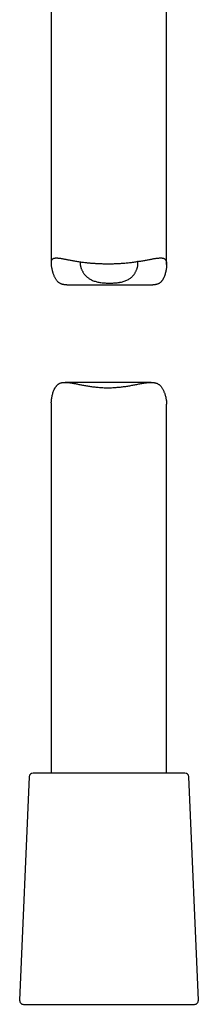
# Model space of a CAD drawing. Header units: millimetres. Extents: x 8 to 1520, y 12 to 1090.
# Tile 2 of 53: x 270 to 293, y 710 to 838. Entities that reach past the tile are written whole.
import ezdxf

# ---------------------------------------------------------------- set-up
doc = ezdxf.new("R2010")
doc.units = ezdxf.units.MM

msp = doc.modelspace()

# ---------------------------------------------------------------- linework, layer by layer
at = {"color": 7, "linetype": 'Continuous', "lineweight": 30}
for p, q in [((274.02, 854.06), (274.02, 806.2)), ((289.02, 806.02), (289.02, 848.24)), ((276.05, 803.39), (287.22, 803.39)), ((287, 790.74), (275.83, 790.74)), ((274.02, 788.1), (274.02, 740.06)), ((289.02, 740.06), (289.02, 787.92)), ((271.15, 739.59), (269.9, 710.59)), ((291.4, 740.06), (271.65, 740.06)), ((293.15, 710.59), (291.89, 739.59)), ((270.4, 710.06), (281.28, 710.06)), ((281.28, 710.06), (292.65, 710.06))]:
    msp.add_line(p, q, dxfattribs=at)
for centre, start, end in [((271.65, 739.56), 90, 177.5187), ((291.4, 739.56), 2.4813, 90), ((270.4, 710.56), 177.5187, 270), ((292.65, 710.56), 270, 2.4813)]:
    msp.add_arc(centre, 0.5, start, end, dxfattribs=at)
for points, knots in [([(276.05, 803.39), (276.02, 803.39), (275.95, 803.39), (275.84, 803.39), (275.71, 803.41), (275.59, 803.43), (275.47, 803.45), (275.36, 803.49), (275.26, 803.53), (275.16, 803.58), (275.06, 803.64), (274.97, 803.71), (274.88, 803.79), (274.79, 803.89), (274.7, 804.01), (274.6, 804.14), (274.52, 804.29), (274.44, 804.44), (274.37, 804.6), (274.31, 804.76), (274.25, 804.93), (274.2, 805.1), (274.15, 805.29), (274.11, 805.48), (274.07, 805.67), (274.05, 805.86), (274.03, 806.03), (274.02, 806.19), (274.03, 806.34), (274.04, 806.45), (274.06, 806.54), (274.09, 806.6), (274.12, 806.66), (274.16, 806.71), (274.2, 806.76), (274.25, 806.79), (274.31, 806.82), (274.37, 806.85), (274.44, 806.86), (274.51, 806.87), (274.59, 806.88), (274.67, 806.88), (274.76, 806.88), (274.86, 806.87), (274.96, 806.86), (275.08, 806.85), (275.21, 806.83), (275.35, 806.81), (275.5, 806.78), (275.65, 806.75), (275.81, 806.72), (275.98, 806.69), (276.16, 806.65), (276.36, 806.62), (276.57, 806.58), (276.8, 806.53), (277.04, 806.49), (277.29, 806.45), (277.55, 806.41), (277.81, 806.37), (278.09, 806.33), (278.34, 806.3), (278.58, 806.27), (278.79, 806.25), (279.01, 806.23), (279.23, 806.21), (279.45, 806.19), (279.67, 806.18), (279.9, 806.16), (280.05, 806.15), (280.13, 806.15)], [0, 0, 0, 0, 0.007103, 0.018564, 0.03015, 0.04176, 0.053048, 0.064361, 0.075887, 0.087414, 0.099068, 0.110723, 0.122604, 0.134513, 0.150231, 0.16599, 0.181948, 0.197907, 0.213943, 0.229979, 0.246143, 0.262317, 0.281333, 0.300365, 0.319454, 0.338571, 0.358076, 0.377648, 0.397465, 0.417378, 0.429978, 0.442602, 0.455417, 0.468231, 0.481146, 0.494062, 0.507164, 0.520289, 0.532888, 0.545505, 0.558249, 0.570993, 0.583801, 0.596609, 0.609536, 0.622477, 0.637481, 0.652504, 0.667672, 0.682839, 0.698082, 0.713324, 0.728707, 0.744108, 0.76206, 0.78004, 0.798243, 0.816447, 0.834772, 0.853097, 0.871656, 0.890248, 0.903823, 0.917412, 0.931102, 0.944792, 0.958538, 0.972283, 0.986134, 1, 1, 1, 1]), ([(277.8, 806.37), (277.8, 806.35), (277.78, 806.29), (277.77, 806.19), (277.78, 806.06), (277.79, 805.94), (277.81, 805.83), (277.84, 805.71), (277.88, 805.59), (277.92, 805.47), (277.98, 805.35), (278.04, 805.23), (278.1, 805.1), (278.18, 804.98), (278.26, 804.85), (278.35, 804.73), (278.45, 804.62), (278.56, 804.5), (278.69, 804.39), (278.82, 804.28), (278.97, 804.18), (279.15, 804.07), (279.36, 803.97), (279.59, 803.88), (279.83, 803.81), (280.08, 803.75), (280.34, 803.7), (280.62, 803.66), (280.89, 803.64), (281.17, 803.62), (281.45, 803.61), (281.74, 803.61), (282.03, 803.62), (282.31, 803.64), (282.6, 803.66), (282.83, 803.69), (283.01, 803.73), (283.18, 803.76), (283.39, 803.81), (283.62, 803.89), (283.85, 803.98), (284.05, 804.09), (284.23, 804.2), (284.4, 804.33), (284.55, 804.47), (284.68, 804.6), (284.78, 804.74), (284.87, 804.86), (284.95, 804.99), (285.02, 805.12), (285.08, 805.25), (285.13, 805.38), (285.18, 805.52), (285.22, 805.67), (285.26, 805.83), (285.27, 805.98), (285.28, 806.09), (285.27, 806.17), (285.26, 806.25), (285.25, 806.32), (285.23, 806.37), (285.21, 806.4), (285.21, 806.41)], [0, 0, 0, 0, 0.011266, 0.030985, 0.050957, 0.065203, 0.079482, 0.093957, 0.108432, 0.122998, 0.137563, 0.152299, 0.167056, 0.181974, 0.196915, 0.211932, 0.226978, 0.242383, 0.257828, 0.273409, 0.289043, 0.308464, 0.328147, 0.347971, 0.368086, 0.387509, 0.407215, 0.427064, 0.4472, 0.46662, 0.486297, 0.506103, 0.526175, 0.546367, 0.566857, 0.5875, 0.597974, 0.608469, 0.628149, 0.648129, 0.668263, 0.688705, 0.707916, 0.727343, 0.746871, 0.766593, 0.781966, 0.797372, 0.812866, 0.828386, 0.844202, 0.860044, 0.875961, 0.891906, 0.914504, 0.937337, 0.948826, 0.960315, 0.971949, 0.983609, 0.994905, 1, 1, 1, 1]), ([(280.13, 806.15), (280.23, 806.15), (280.43, 806.14), (280.73, 806.13), (281.03, 806.12), (281.33, 806.12), (281.64, 806.12), (281.95, 806.13), (282.26, 806.14), (282.56, 806.15), (282.86, 806.16), (283.16, 806.18), (283.45, 806.21), (283.74, 806.23), (284.03, 806.26), (284.32, 806.29), (284.6, 806.32), (284.88, 806.36), (285.15, 806.4), (285.41, 806.44), (285.67, 806.48), (285.92, 806.52), (286.17, 806.56), (286.4, 806.61), (286.64, 806.65), (286.86, 806.69), (287.08, 806.73), (287.28, 806.77), (287.48, 806.8), (287.67, 806.83), (287.85, 806.85), (288.02, 806.87), (288.18, 806.88), (288.3, 806.88), (288.41, 806.88), (288.49, 806.86), (288.57, 806.85), (288.64, 806.83), (288.71, 806.8), (288.77, 806.76), (288.82, 806.72), (288.87, 806.67), (288.91, 806.61), (288.94, 806.54), (288.97, 806.47), (288.99, 806.39), (289.01, 806.3), (289.02, 806.2), (289.02, 806.09), (289.02, 805.95), (289.02, 805.77), (288.99, 805.56), (288.96, 805.33), (288.91, 805.1), (288.85, 804.87), (288.78, 804.64), (288.7, 804.41), (288.61, 804.23), (288.54, 804.1), (288.48, 804), (288.41, 803.91), (288.34, 803.82), (288.26, 803.74), (288.18, 803.67), (288.1, 803.61), (288, 803.55), (287.91, 803.51), (287.8, 803.47), (287.7, 803.44), (287.59, 803.41), (287.47, 803.4), (287.35, 803.39), (287.26, 803.39), (287.22, 803.39), (287.22, 803.39)], [0, 0, 0, 0, 0.015428, 0.030883, 0.046547, 0.06221, 0.077988, 0.093765, 0.10976, 0.125785, 0.141213, 0.156667, 0.172325, 0.187982, 0.203749, 0.219515, 0.235489, 0.25149, 0.267167, 0.282869, 0.298767, 0.314666, 0.33067, 0.346674, 0.36288, 0.379114, 0.395333, 0.411581, 0.428071, 0.444562, 0.461191, 0.47782, 0.494729, 0.511684, 0.522799, 0.533929, 0.54519, 0.556451, 0.567787, 0.579123, 0.590608, 0.602117, 0.613233, 0.624371, 0.635686, 0.647, 0.658411, 0.669823, 0.681415, 0.693029, 0.712339, 0.731703, 0.75118, 0.770683, 0.790405, 0.810149, 0.829976, 0.849848, 0.859669, 0.8695, 0.879443, 0.889384, 0.8994, 0.909414, 0.919583, 0.929781, 0.939604, 0.949452, 0.959466, 0.969481, 0.979578, 0.989676, 0.999922, 1, 1, 1, 1]), ([(274.02, 788.1), (274.02, 788.12), (274.02, 788.2), (274.03, 788.35), (274.06, 788.57), (274.09, 788.8), (274.14, 789.03), (274.2, 789.26), (274.27, 789.49), (274.35, 789.72), (274.44, 789.89), (274.51, 790.03), (274.57, 790.12), (274.64, 790.22), (274.71, 790.3), (274.78, 790.38), (274.87, 790.46), (274.95, 790.52), (275.05, 790.58), (275.14, 790.62), (275.24, 790.66), (275.35, 790.69), (275.46, 790.71), (275.58, 790.73), (275.7, 790.74), (275.83, 790.74), (275.97, 790.74), (276.14, 790.73), (276.33, 790.71), (276.53, 790.68), (276.73, 790.65), (276.94, 790.61), (277.15, 790.57), (277.37, 790.53), (277.6, 790.48), (277.84, 790.44), (278.08, 790.39), (278.33, 790.34), (278.59, 790.3), (278.85, 790.25), (279.12, 790.21), (279.39, 790.17), (279.67, 790.14), (279.97, 790.11), (280.27, 790.08), (280.58, 790.06), (280.9, 790.05), (281.22, 790.04), (281.54, 790.04), (281.86, 790.05), (282.17, 790.06), (282.46, 790.08), (282.74, 790.11), (283.02, 790.13), (283.29, 790.17), (283.56, 790.2), (283.84, 790.24), (284.1, 790.29), (284.37, 790.33), (284.64, 790.38), (284.9, 790.43), (285.16, 790.48), (285.42, 790.53), (285.67, 790.58), (285.92, 790.62), (286.16, 790.66), (286.41, 790.7), (286.63, 790.72), (286.82, 790.73), (286.95, 790.74), (287.08, 790.74), (287.21, 790.73), (287.34, 790.72), (287.46, 790.7), (287.57, 790.67), (287.68, 790.64), (287.79, 790.6), (287.89, 790.54), (287.99, 790.48), (288.08, 790.41), (288.17, 790.33), (288.26, 790.24), (288.35, 790.12), (288.45, 789.98), (288.53, 789.84), (288.61, 789.68), (288.68, 789.53), (288.74, 789.36), (288.8, 789.2), (288.85, 789.02), (288.9, 788.84), (288.94, 788.64), (288.98, 788.45), (289, 788.27), (289.02, 788.1), (289.03, 787.98), (289.02, 787.93), (289.02, 787.92)], [0, 0, 0, 0, 0.00381, 0.018706, 0.033645, 0.04867, 0.063715, 0.07893, 0.094161, 0.109457, 0.124786, 0.132363, 0.139947, 0.147617, 0.155287, 0.163013, 0.170738, 0.178583, 0.18645, 0.194028, 0.201625, 0.209351, 0.217076, 0.224866, 0.232656, 0.24056, 0.248476, 0.258987, 0.269521, 0.280195, 0.29087, 0.301613, 0.312356, 0.323223, 0.334104, 0.345219, 0.35635, 0.367595, 0.37884, 0.39015, 0.401459, 0.412892, 0.424344, 0.436687, 0.449056, 0.46163, 0.474203, 0.486891, 0.499579, 0.512487, 0.525426, 0.536502, 0.547597, 0.55883, 0.570063, 0.581367, 0.592672, 0.604111, 0.615567, 0.627323, 0.639096, 0.651005, 0.662914, 0.674898, 0.686882, 0.699016, 0.711174, 0.726373, 0.734046, 0.741718, 0.749432, 0.757146, 0.764945, 0.772759, 0.780356, 0.787971, 0.795729, 0.803487, 0.811331, 0.819176, 0.827173, 0.835188, 0.845768, 0.856375, 0.867116, 0.877857, 0.88865, 0.899444, 0.910323, 0.921209, 0.934009, 0.946818, 0.959666, 0.972534, 0.985662, 0.998836, 1, 1, 1, 1])]:
    msp.add_open_spline(points, degree=3, knots=knots, dxfattribs=at)

doc.saveas('drawing.dxf')
